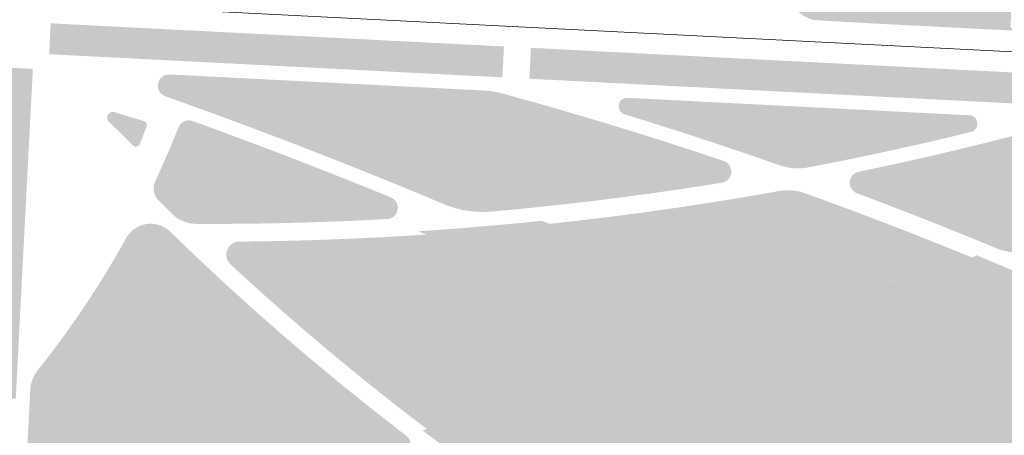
# Model space of a CAD drawing. Header units: millimetres. Extents: x 32690613 to 32694392, y 5343730 to 5344753.
# Tile 14 of 170: x 32692427 to 32692602, y 5344004 to 5344078. Entities that reach past the tile are written whole.
import ezdxf

# ---------------------------------------------------------------- set-up
doc = ezdxf.new("R2010")
doc.units = ezdxf.units.MM
doc.header["$LTSCALE"] = 0.01
doc.layers.get('DEFPOINTS').update_dxf_attribs({"color": 11, "lineweight": 18})
for name, color, linetype, lineweight, true_color in [('Veg-Rasen', 7, 'Continuous', 5, 0xb9f3a0), ('Veg-Stauden_Bodendecker', 7, 'Continuous', 5, 0xa8ffbe), ('Veg-Wiese', 7, 'Continuous', 5, 0xd4ffa8)]:
    doc.layers.add(name, color=color, linetype=linetype, lineweight=lineweight, true_color=true_color)

# ---------------------------------------------------------------- blocks, each defined once
blk = doc.blocks.new('A$C78070446')
blk.add_line((4469470.040667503, 5342631.20639593), (4470219.624099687, 5342563.955098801))

msp = doc.modelspace()

# ---------------------------------------------------------------- hatches: boundary and pattern name
at = {"layer": 'Veg-Rasen', "transparency": 33554687}
h = msp.add_hatch(color=256, dxfattribs=at)
edge = h.paths.add_edge_path()
edge.add_line((32692603.01620926, 5344080.02259872), (32692597.6933, 5344080.2848))
edge.add_line((32692597.6933, 5344080.2848), (32692579.6442, 5344081.1951))
edge.add_line((32692579.6442, 5344081.1951), (32692563.15704363, 5344082.057764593))
edge.add_arc((32692568.70890313, 5344083.49994105), 5.736115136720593, 194.5615810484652, 210.484335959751)
edge.add_arc((32692569.304941, 5344083.694611), 6.349944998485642, 209.2696418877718, 239.4664790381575)
edge.add_arc((32692569.9599506, 5344084.877879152), 7.701993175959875, 239.741499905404, 252.0445494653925)
edge.add_line((32692567.58560001, 5344077.550999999), (32692568.88373638, 5344077.407619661))
edge.add_line((32692568.88373638, 5344077.407619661), (32692578.73698455, 5344076.85088136))
edge.add_line((32692578.73698455, 5344076.85088136), (32692612.05005322, 5344075.159681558))
edge.add_line((32692612.05005322, 5344075.159681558), (32692612.2348, 5344079.5685))
edge.add_line((32692612.2348, 5344079.5685), (32692608.34179934, 5344079.760265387))
edge.add_line((32692608.34179934, 5344079.760265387), (32692608.10623611, 5344075.877599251))
edge.add_line((32692608.10623611, 5344075.877599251), (32692602.83638295, 5344076.137835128))
edge.add_line((32692602.83638295, 5344076.137835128), (32692603.01620926, 5344080.02259872))
for points in [[(32692512.7683438, 5344072.781811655), (32692512.48813495, 5344067.288954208), (32692431.8836716, 5344071.400854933), (32692432.16657038, 5344076.893576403)], [(32692611.24092055, 5344067.758395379), (32692610.96071174, 5344062.265541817), (32692517.28190844, 5344067.04440794), (32692517.56211007, 5344072.537263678)], [(32692420.81273565, 5344010.439516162), (32692425.93724936, 5344010.178097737), (32692428.98536598, 5344068.790899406), (32692423.91283, 5344069.060201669), (32692422.78461624, 5344047.740063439), (32692421.22899508, 5344018.013664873), (32692420.85670551, 5344011.303013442)], [(32692435.53161165, 5344022.775018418), (32692434.84097303, 5344021.809931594), (32692434.14357491, 5344020.849717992), (32692433.43945169, 5344019.894424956), (32692432.72863809, 5344018.944099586), (32692432.01116914, 5344017.998788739), (32692431.28708022, 5344017.05853902), (32692430.55640704, 5344016.123396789), (32692429.81918562, 5344015.193408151), (32692429.54403168, 5344014.819107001), (32692429.29871884, 5344014.42460395), (32692429.08472324, 5344014.01227286), (32692428.90333256, 5344013.584594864), (32692428.7556383, 5344013.14414345), (32692428.64252917, 5344012.693568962), (32692428.5646858, 5344012.235582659), (32692428.52257659, 5344011.772940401), (32692427.55498821, 5343993.172696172), (32692427.55521281, 5343992.960537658), (32692427.57789636, 5343992.74959515), (32692427.62278391, 5343992.542239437), (32692427.68937099, 5343992.340800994), (32692427.77690921, 5343992.147543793), (32692427.88441472, 5343991.964639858), (32692428.01067927, 5343991.794144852), (32692428.15428378, 5343991.637974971), (32692428.31361426, 5343991.497885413), (32692428.48687999, 5343991.375450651), (32692428.67213364, 5343991.272046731), (32692428.86729313, 5343991.188835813), (32692429.07016507, 5343991.126753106), (32692429.27846936, 5343991.086496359), (32692429.48986488, 5343991.06851802), (32692429.70197574, 5343991.073020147), (32692435.91823462, 5343991.576774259), (32692442.12800202, 5343992.155074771), (32692448.330384, 5343992.807838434), (32692454.52448769, 5343993.534971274), (32692460.70942139, 5343994.336368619), (32692466.88429475, 5343995.2119151), (32692473.04821885, 5343996.161484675), (32692479.20030634, 5343997.184940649), (32692481.12347226, 5343997.520465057), (32692483.0452833, 5343997.863194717), (32692484.96573946, 5343998.213129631), (32692486.88484072, 5343998.570269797), (32692488.80258711, 5343998.934615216), (32692490.71897861, 5343999.306165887), (32692492.63401523, 5343999.684921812), (32692494.54769697, 5344000.070882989), (32692494.82292486, 5344000.147764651), (32692495.08438637, 5344000.263086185), (32692495.32674369, 5344000.414493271), (32692495.54504903, 5344000.598894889), (32692495.73484562, 5344000.812526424), (32692495.8922587, 5344001.051026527), (32692496.01407465, 5344001.309526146), (32692496.09780655, 5344001.582747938), (32692496.14174499, 5344001.865114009), (32692496.14499295, 5344002.150859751), (32692496.10748413, 5344002.434151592), (32692496.02998428, 5344002.709206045), (32692495.91407558, 5344002.970407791), (32692495.76212434, 5344003.212424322), (32692495.5772327, 5344003.430314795), (32692495.36317527, 5344003.619630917), (32692489.88702225, 5344007.870831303), (32692484.47518092, 5344012.203605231), (32692479.1288663, 5344016.616979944), (32692473.84927868, 5344021.109964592), (32692468.6376034, 5344025.681550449), (32692463.49501054, 5344030.330711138), (32692458.42265467, 5344035.056402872), (32692453.42167459, 5344039.857564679), (32692452.98845762, 5344040.233784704), (32692452.51499107, 5344040.55789558), (32692452.00750989, 5344040.825629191), (32692451.47269697, 5344041.033459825), (32692450.91759511, 5344041.178650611), (32692450.34951431, 5344041.259289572), (32692449.77593548, 5344041.274314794), (32692449.20441192, 5344041.223528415), (32692448.64246987, 5344041.107599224), (32692448.09750942, 5344040.928053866), (32692447.57670699, 5344040.687256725), (32692447.08692089, 5344040.388378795), (32692446.634601, 5344040.035355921), (32692446.22570378, 5344039.632836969), (32692445.86561392, 5344039.186122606), (32692445.55907332, 5344038.701095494), (32692444.4035365, 5344036.650585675), (32692443.2195566, 5344034.616366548), (32692442.00736323, 5344032.598832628), (32692440.7671915, 5344030.598375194), (32692439.49928192, 5344028.615382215), (32692438.20388038, 5344026.650238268), (32692436.88123812, 5344024.703324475)]]:
    msp.add_hatch(color=256, dxfattribs=at).paths.add_polyline_path(points)
h = msp.add_hatch(color=256, dxfattribs=at)
edge = h.paths.add_edge_path()
edge.add_arc((32692535.75026089, 5344037.051154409), 2.337710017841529, 97.02344627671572, 171.0515434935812)
edge.add_arc((32692535.75026089, 5344037.05115441), 2.337710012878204, 171.0515434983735, 245.0796408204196)
edge.add_line((32692534.76524786, 5344034.931098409), (32692538.27691303, 5344033.299520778))
edge.add_arc((32692540.38370265, 5344037.833989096), 4.999996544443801, 245.0796329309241, 267.7438760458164)
edge.add_line((32692540.18686971, 5344032.837868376), (32692564.85511877, 5344031.866006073))
edge.add_arc((32692564.73701852, 5344028.868331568), 3.000000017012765, 86.87384500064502, 87.74386690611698, ccw=False)
edge.add_line((32692564.90062247, 5344031.863867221), (32692581.5534523, 5344030.954356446))
edge.add_arc((32692581.82612595, 5344035.946915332), 4.999999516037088, 266.8738389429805, 292.2771871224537)
edge.add_line((32692583.72156451, 5344031.320112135), (32692586.25780953, 5344032.359122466))
edge.add_arc((32692585.32526664, 5344034.635478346), 2.459965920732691, 292.2771858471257, 360.4349135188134)
edge.add_arc((32692585.32526786, 5344034.635479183), 2.459964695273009, 360.4348942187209, 428.5926605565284)
edge.add_line((32692586.22314525, 5344036.925728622), (32692584.19275725, 5344037.721729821))
edge.add_arc((32692502.49764249, 5343829.339207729), 223.8244117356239, 68.5926360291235, 71.58665585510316)
edge.add_line((32692573.19706411, 5344041.704362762), (32692567.67197278, 5344043.543745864))
edge.add_arc((32692565.14501194, 5344035.953326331), 7.999999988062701, 71.58665072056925, 100.3481954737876)
edge.add_line((32692563.70797381, 5344043.823200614), (32692555.50957478, 5344042.326173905))
edge.add_arc((32692504.10682213, 5344323.831024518), 286.1594378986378, 277.02344622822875, 280.3481954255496, ccw=False)
edge.add_line((32692539.09710959, 5344039.818870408), (32692535.46441624, 5344039.371322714))
h = msp.add_hatch(color=256, dxfattribs=at)
edge = h.paths.add_edge_path()
edge.add_arc((32692602.02606882, 5344022.026408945), 10.71745851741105, 80.82484986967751, 118.9197025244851, ccw=False)
edge.add_arc((32692603.47317217, 5344029.310365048), 3.306760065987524, 72.06813244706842, 85.45858854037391, ccw=False)
edge.add_line((32692604.49127677, 5344032.456493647), (32692596.79663871, 5344035.675296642))
edge.add_line((32692596.79663871, 5344035.675296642), (32692595.99430103, 5344035.282300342))
edge.add_line((32692595.99430103, 5344035.282300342), (32692594.40067514, 5344035.93278709))
edge.add_arc((32692592.97254056, 5344033.797381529), 2.568954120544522, -32.93937125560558, 56.22585154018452, ccw=False)
edge.add_arc((32692584.09318957, 5344043.142518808), 15.40030576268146, 271.45193149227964, 315.77169155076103, ccw=False)
edge.add_arc((32692584.48141197, 5344033.173324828), 5.426167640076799, 249.51597216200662, 270.02106279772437, ccw=False)
edge.add_arc((32692584.30388816, 5344029.716682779), 2.368182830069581, 148.0796023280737, 223.3759952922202, ccw=False)
edge.add_arc((32692581.8261259, 5344035.946915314), 4.999999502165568, 266.87384016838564, 275.36715311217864, ccw=False)
edge.add_line((32692581.55345235, 5344030.954356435), (32692564.90062247, 5344031.86386722))
edge.add_arc((32692564.73701869, 5344028.868334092), 2.999997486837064, 86.8738445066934, 87.7438689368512)
edge.add_line((32692564.8551188, 5344031.866006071), (32692540.18686942, 5344032.837868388))
edge.add_arc((32692540.38370203, 5344037.833987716), 4.999995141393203, 245.07963601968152, 267.7438792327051, ccw=False)
edge.add_line((32692538.27691324, 5344033.299520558), (32692534.76524786, 5344034.93109841))
edge.add_arc((32692535.75026048, 5344037.051154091), 2.33770955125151, 190.6626238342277, 245.0796466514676, ccw=False)
edge.add_arc((32692535.75026089, 5344037.051154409), 2.33771001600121, 136.2456185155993, 190.6626296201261, ccw=False)
edge.add_arc((32692526.73700291, 5344046.019984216), 10.37811675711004, 258.79506132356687, 314.89288107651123, ccw=False)
edge.add_arc((32692526.90839424, 5344046.38102751), 10.76602830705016, 227.5792111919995, 258.2736840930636, ccw=False)
edge.add_arc((32692520.93050166, 5344039.555930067), 1.705893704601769, 92.4138600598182, 221.1484589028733, ccw=False)
edge.add_line((32692520.85865395, 5344041.260310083), (32692519.54003989, 5344041.795498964))
edge.add_line((32692519.54003989, 5344041.795498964), (32692513.75637826, 5344041.224335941))
edge.add_line((32692513.75637826, 5344041.224335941), (32692507.428666, 5344040.685708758))
edge.add_arc((32692491.7460758, 5343993.904010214), 49.34035826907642, 56.458415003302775, 71.46734549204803, ccw=False)
edge.add_arc((32692517.54606155, 5344033.195037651), 2.345366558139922, -28.032555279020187, 51.41839011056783, ccw=False)
edge.add_arc((32692517.54606195, 5344033.195036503), 2.345365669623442, 252.51648347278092, 331.9674649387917, ccw=False)
edge.add_arc((32692535.31490061, 5344081.022894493), 53.36441247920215, 242.3293449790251, 249.746421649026, ccw=False)
edge.add_arc((32692509.07423417, 5344031.140279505), 2.999999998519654, -1.5865488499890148, 60.90349730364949, ccw=False)
edge.add_arc((32692509.07423438, 5344031.14027926), 2.999999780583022, 290.35760606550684, 358.41345570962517, ccw=False)
edge.add_line((32692510.11786964, 5344028.327660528), (32692500.23126452, 5344024.659189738))
edge.add_arc((32692500.5791429, 5344023.721650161), 0.9999999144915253, 110.3576040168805, 164.1936350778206)
edge.add_arc((32692500.57914297, 5344023.721650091), 0.9999999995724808, 164.1936321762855, 218.0296582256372)
edge.add_line((32692499.79145101, 5344023.105580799), (32692508.56970692, 5344011.881905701))
edge.add_arc((32692506.20663106, 5344010.033697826), 2.999999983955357, 25.236576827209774, 38.0296583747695, ccw=False)
edge.add_line((32692508.92029621, 5344011.312768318), (32692508.97854142, 5344011.388104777))
edge.add_arc((32692510.87335276, 5344009.258960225), 2.850187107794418, 46.6140775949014, 131.6671708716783, ccw=False)
edge.add_arc((32692509.22258611, 5344007.811746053), 5.040061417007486, -40.84281956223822, 44.276386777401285, ccw=False)
edge.add_arc((32692504.75908907, 5344013.03799005), 11.87975624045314, 259.0711437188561, 314.1608919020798, ccw=False)
edge.add_line((32692502.50680644, 5344001.373692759), (32692509.19579662, 5343996.52904652))
edge.add_line((32692509.19579662, 5343996.52904652), (32692510.08809897, 5343996.70066586))
edge.add_arc((32692515.59470798, 5343992.67592255), 6.820652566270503, 60.515525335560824, 143.837183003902, ccw=False)
edge.add_arc((32692520.05129728, 5343996.747168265), 2.165912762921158, 104.23082930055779, 120.508110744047, ccw=False)
edge.add_line((32692519.51885315, 5343998.846616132), (32692523.37981392, 5343999.825800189))
edge.add_arc((32692524.11729931, 5343996.917868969), 2.999991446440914, 97.70156605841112, 104.23084005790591, ccw=False)
edge.add_line((32692523.71526064, 5343999.890799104), (32692567.6771631, 5344005.835907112))
edge.add_arc((32692568.07920305, 5344002.86296852), 2.999999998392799, 62.10544922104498, 97.70156862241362, ccw=False)
edge.add_line((32692569.48274033, 5344005.514398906), (32692572.43390307, 5344003.952198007))
edge.add_arc((32692571.3156747, 5344001.839743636), 2.390166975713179, 12.326986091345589, 62.105479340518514, ccw=False)
edge.add_arc((32692564.07179247, 5344005.327176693), 10.03093335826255, 342.7346509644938, 367.1637744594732)
edge.add_arc((32692576.55277303, 5344007.187470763), 2.600749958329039, 102.68230285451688, 193.5508485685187, ccw=False)
edge.add_arc((32692576.60003984, 5344007.401102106), 2.404507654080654, 71.21082590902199, 104.89926925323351, ccw=False)
edge.add_arc((32692573.5181868, 5344000.447510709), 10.00316809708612, 22.671373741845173, 67.32464472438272, ccw=False)
edge.add_arc((32692599.06737039, 5344007.514995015), 16.63201578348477, 191.1343497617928, 213.7337008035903)
edge.add_line((32692585.23572662, 5343998.278676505), (32692586.13161005, 5343997.744498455))
edge.add_line((32692586.13161005, 5343997.744498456), (32692598.86161993, 5343999.633141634))
edge.add_arc((32692598.61690408, 5344002.275651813), 2.653817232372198, 145.3642040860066, 275.2909192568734, ccw=False)
edge.add_arc((32692597.15981252, 5344008.730910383), 4.999990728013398, 241.08094051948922, 261.6462588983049, ccw=False)
edge.add_line((32692594.7419491, 5344004.354399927), (32692592.28292789, 5344005.712918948))
edge.add_arc((32692593.71976192, 5344008.313696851), 2.971285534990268, 176.5731466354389, 241.0809659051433, ccw=False)
edge.add_arc((32692593.71976245, 5344008.313697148), 2.97128603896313, 112.0653459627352, 176.573152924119, ccw=False)
edge.add_line((32692592.60355783, 5344011.067354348), (32692604.56242107, 5344015.914921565))
edge.add_arc((32692604.18675738, 5344016.841677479), 0.9999998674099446, 292.0653420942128, 346.6781512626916)
edge.add_arc((32692604.18675775, 5344016.841677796), 0.9999995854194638, 346.678128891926, 401.2909431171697)
edge.add_line((32692604.93812589, 5344017.501560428), (32692600.75886146, 5344022.260234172))
edge.add_arc((32692603.01296685, 5344024.239882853), 2.99999999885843, 167.5006289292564, 221.2909421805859, ccw=False)
edge.add_arc((32692603.01292397, 5344024.23989319), 2.999955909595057, 167.2810077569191, 167.5006382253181, ccw=False)
edge.add_line((32692600.0865822, 5344024.900392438), (32692600.08089168, 5344024.897666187))
edge.add_arc((32692596.65952604, 5344025.663093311), 3.505940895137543, 270.67200705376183, 347.3894530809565, ccw=False)
edge.add_arc((32692596.6595248, 5344025.663094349), 3.505941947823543, 193.9546083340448, 270.672027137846, ccw=False)
edge.add_arc((32692600.21142125, 5344025.30368364), 6.971333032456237, 118.89075389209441, 183.9980433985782, ccw=False)
h = msp.add_hatch(color=256, dxfattribs=at)
edge = h.paths.add_edge_path()
edge.add_arc((32692506.2066318, 5344010.033696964), 2.99999899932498, 282.9940724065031, 340.5118810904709)
edge.add_arc((32692506.20663105, 5344010.033697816), 2.999999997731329, 340.5118705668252, 398.0296583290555)
edge.add_line((32692508.56970692, 5344011.8819057), (32692499.79145101, 5344023.105580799))
edge.add_arc((32692500.57914297, 5344023.721650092), 0.9999999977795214, 164.1936323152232, 218.0296579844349, ccw=False)
edge.add_arc((32692500.5791429, 5344023.72165016), 0.9999999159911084, 110.3576041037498, 164.1936348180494, ccw=False)
edge.add_line((32692500.23126452, 5344024.659189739), (32692510.11786953, 5344028.327660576))
edge.add_arc((32692509.07423439, 5344031.140279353), 2.999999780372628, 290.357603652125, 358.4134539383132)
edge.add_arc((32692509.07423417, 5344031.140279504), 2.999999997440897, 358.4134511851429, 426.4692958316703)
edge.add_line((32692510.27195553, 5344033.890818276), (32692506.08959883, 5344035.712024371))
edge.add_arc((32692504.09339655, 5344031.127793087), 4.99999999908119, 66.46929576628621, 94.23221322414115)
edge.add_line((32692503.72440204, 5344036.114158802), (32692501.56834489, 5344035.954609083))
edge.add_arc((32692460.72283895, 5344607.816633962), 573.3188736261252, 271.5716392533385, 274.08543919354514, ccw=False)
edge.add_arc((32692476.52944447, 5344031.714563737), 2.999999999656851, 91.57163922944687, 160.0618703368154)
edge.add_arc((32692476.5294422, 5344031.714563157), 2.999998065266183, 160.0618452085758, 228.5521265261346)
edge.add_line((32692474.54362832, 5344029.465889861), (32692480.28802261, 5344024.392983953))
edge.add_arc((32692642.23098267, 5344207.771944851), 244.64947499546, 228.5521013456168, 232.7069010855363)
edge.add_line((32692493.99968015, 5344013.141920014), (32692500.1927162, 5344008.425269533))
edge.add_arc((32692748.04336604, 5344333.85700608), 409.0669380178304, 232.7068965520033, 233.0026942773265)
edge.add_arc((32692503.83751521, 5344009.753187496), 3.259369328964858, 233.00268970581, 282.9940828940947)
edge.add_line((32692504.57038579, 5344006.577279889), (32692506.88118232, 5344007.110517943))
h = msp.add_hatch(color=256, dxfattribs=at)
edge = h.paths.add_edge_path()
edge.add_arc((32692524.36354494, 5343823.849964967), 220.4153887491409, 63.02839892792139, 65.92394518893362)
edge.add_line((32692614.28176713, 5344025.090261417), (32692607.97986398, 5344027.906080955))
edge.add_arc((32692605.94011803, 5344023.341057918), 4.999999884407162, 65.92392841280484, 113.7103192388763)
edge.add_line((32692603.92955465, 5344027.919008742), (32692601.80662882, 5344026.986653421))
edge.add_arc((32692603.01296296, 5344024.239886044), 2.999995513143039, 113.7102751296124, 167.5006738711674)
edge.add_arc((32692603.01296685, 5344024.239882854), 2.999999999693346, 167.500630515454, 221.2909422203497)
edge.add_line((32692600.75886146, 5344022.260234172), (32692604.93812573, 5344017.501560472))
edge.add_arc((32692604.18675766, 5344016.841677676), 0.9999996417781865, -13.321866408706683, 41.29095269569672, ccw=False)
edge.add_arc((32692604.18675742, 5344016.841677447), 0.9999998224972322, 292.06534075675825, 346.6781494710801, ccw=False)
edge.add_line((32692604.56242107, 5344015.914921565), (32692592.60355783, 5344011.067354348))
edge.add_arc((32692593.71976245, 5344008.313697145), 2.971286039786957, 112.0653458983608, 176.5731528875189)
edge.add_arc((32692593.71976192, 5344008.313696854), 2.971285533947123, 176.5731466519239, 241.0809659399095)
edge.add_line((32692592.28292789, 5344005.71291895), (32692594.74194906, 5344004.354399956))
edge.add_arc((32692597.15981542, 5344008.730918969), 4.99999964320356, 241.080958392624, 277.7359307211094)
edge.add_line((32692597.83285344, 5344003.776424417), (32692601.81421203, 5344004.317267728))
edge.add_arc((32692634.25776879, 5343765.487590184), 241.0232338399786, 95.20660587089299, 97.735929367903, ccw=False)
edge.add_line((32692612.38553715, 5344005.516348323), (32692616.7119118, 5344005.910582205))
edge.add_arc((32692615.98593261, 5344013.877573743), 7.999999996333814, 275.2066058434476, 313.9344536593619)
edge.add_line((32692621.53661254, 5344008.116501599), (32692623.57741771, 5344010.082777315))
edge.add_arc((32692537.14953154, 5344099.78667732), 124.5655216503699, 313.9344335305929, 316.5620825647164)
edge.add_line((32692627.59902424, 5344014.139386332), (32692627.7071369, 5344014.253560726))
edge.add_arc((32692625.5287782, 5344016.316266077), 2.999999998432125, 316.5620624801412, 369.7952388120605)
edge.add_arc((32692625.52877935, 5344016.316266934), 2.999998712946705, 9.795226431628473, 63.02842745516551)
edge.add_line((32692626.88942388, 5344018.989960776), (32692624.33268276, 5344020.291088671))
h = msp.add_hatch(color=256, dxfattribs=at)
edge = h.paths.add_edge_path()
edge.add_arc((32692571.31567251, 5344001.839742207), 2.390169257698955, 280.6022398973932, 351.3538444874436)
edge.add_arc((32692571.31567341, 5344001.839742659), 2.390168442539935, 351.3538306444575, 422.1054630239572)
edge.add_line((32692572.43390307, 5344003.952198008), (32692569.48274033, 5344005.514398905))
edge.add_arc((32692568.07920305, 5344002.862968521), 2.999999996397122, 62.10544917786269, 97.70156866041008)
edge.add_line((32692567.6771631, 5344005.835907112), (32692523.71526082, 5343999.890799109))
edge.add_arc((32692524.11729958, 5343996.917866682), 2.999993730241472, 97.7015620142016, 104.2308359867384)
edge.add_line((32692523.37981384, 5343999.825800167), (32692519.51885315, 5343998.846616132))
edge.add_arc((32692520.05129728, 5343996.747168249), 2.165912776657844, 104.2308290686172, 169.7595091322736)
edge.add_arc((32692520.05129648, 5343996.747167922), 2.16591205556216, 169.7594969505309, 235.2882013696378)
edge.add_arc((32692648.91593519, 5344182.769397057), 228.4629841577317, 235.28818915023, 236.5787007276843)
edge.add_line((32692523.08056809, 5343992.084328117), (32692525.21872313, 5343990.673333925))
edge.add_arc((32692529.62505106, 5343997.350476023), 7.999997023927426, 236.5786907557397, 286.4830892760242)
edge.add_line((32692531.89490892, 5343989.67925072), (32692542.72758131, 5343992.88455496))
edge.add_arc((32692604.84621395, 5343782.947916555), 218.9340463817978, 100.60223980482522, 106.48307934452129, ccw=False)
edge.add_line((32692564.56458794, 5343998.144355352), (32692571.75543922, 5343999.490377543))
at = {"layer": 'Veg-Stauden_Bodendecker', "transparency": 33554687}
msp.add_hatch(color=256, dxfattribs=at).paths.add_polyline_path([(32692449.00718482, 5344058.033939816), (32692449.2037323, 5344058.550984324, 0.03927080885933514), (32692449.23433976, 5344058.666122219, 0.03867302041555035), (32692449.24652172, 5344058.782816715), (32692449.24758701, 5344058.794418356), (32692449.2467874, 5344058.80591595), (32692449.24682998, 5344058.80597108, 0.03287641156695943), (32692449.23986453, 5344058.905459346, 0.03984121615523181), (32692449.21411697, 5344059.023494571), (32692449.21415955, 5344059.023549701), (32692449.21179307, 5344059.033639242), (32692449.20787161, 5344059.043130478), (32692449.20791419, 5344059.043185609, 0.03516454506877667), (32692449.16712293, 5344059.141756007, 0.04043624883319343), (32692449.10376632, 5344059.246755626, 0.03815225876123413), (32692449.02920758, 5344059.335278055), (32692449.02925016, 5344059.335333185), (32692449.02145055, 5344059.3443741), (32692449.01148688, 5344059.352744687, 0.0315474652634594), (32692448.93816813, 5344059.414340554), (32692448.92637949, 5344059.424244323), (32692448.90965001, 5344059.434387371), (32692448.90969258, 5344059.434442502, 0.02236271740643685), (32692448.85157716, 5344059.469596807), (32692448.85161974, 5344059.469651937), (32692448.82565919, 5344059.485310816), (32692448.80117194, 5344059.494772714, 0.03361784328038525), (32692448.70564441, 5344059.530611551), (32692443.48572407, 5344061.098950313), (32692443.44825764, 5344061.105847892, 0.0699627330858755), (32692443.17136205, 5344061.135583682), (32692443.15791255, 5344061.136207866), (32692443.14098669, 5344061.134126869), (32692443.14102927, 5344061.134182, 0.0296109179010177), (32692443.02353124, 5344061.119685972), (32692443.02357382, 5344061.119741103), (32692442.99695455, 5344061.116418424), (32692442.97312456, 5344061.109084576), (32692442.97316713, 5344061.109139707, 0.03276398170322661), (32692442.84800071, 5344061.070576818), (32692442.84804328, 5344061.070631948), (32692442.83671735, 5344061.067104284), (32692442.82477765, 5344061.061394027, 0.02854145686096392), (32692442.72186853, 5344061.012176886), (32692442.68757964, 5344060.995777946), (32692442.65123205, 5344060.969404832), (32692442.65127463, 5344060.969459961, 0.02096178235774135), (32692442.58339711, 5344060.920185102), (32692442.58343969, 5344060.920240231), (32692442.55091553, 5344060.896617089), (32692442.52618183, 5344060.871279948, 0.02628465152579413), (32692442.45278967, 5344060.796097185), (32692442.44195215, 5344060.784995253), (32692442.43462051, 5344060.774821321, 0.03859306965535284), (32692442.34560319, 5344060.64898068), (32692442.34564733, 5344060.649037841, 0.03732122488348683), (32692442.27889956, 5344060.515660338), (32692442.27421435, 5344060.506296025), (32692442.27085926, 5344060.4954373), (32692442.27090184, 5344060.495492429, 0.03394619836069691), (32692442.23082088, 5344060.365853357), (32692442.23086346, 5344060.365908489), (32692442.22264788, 5344060.339401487), (32692442.21886513, 5344060.307475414, 0.02714249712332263), (32692442.2061, 5344060.199739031), (32692442.20387738, 5344060.180980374), (32692442.20442842, 5344060.162733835), (32692442.20447099, 5344060.162788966, 0.0284119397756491), (32692442.20785619, 5344060.049229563), (32692442.20789876, 5344060.049284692), (32692442.20882912, 5344060.017012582), (32692442.21557813, 5344059.984872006), (32692442.2156207, 5344059.984927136, 0.0275807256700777), (32692442.23823249, 5344059.876985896), (32692442.23827507, 5344059.877041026), (32692442.24483206, 5344059.845556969), (32692442.25847794, 5344059.810776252), (32692442.25852052, 5344059.810831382, 0.02125908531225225), (32692442.28952218, 5344059.731650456), (32692442.28956476, 5344059.731705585), (32692442.30403384, 5344059.694663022), (32692442.32513457, 5344059.65918575, 0.01970302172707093), (32692442.36540648, 5344059.591475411), (32692442.38878241, 5344059.552172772), (32692442.40155507, 5344059.539492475, 0.03956910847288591), (32692442.50556524, 5344059.420517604), (32692445.19372428, 5344056.767514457), (32692446.02918418, 5344055.938096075), (32692446.47709648, 5344055.500926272), (32692446.79404306, 5344055.188124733, 0.08382128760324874), (32692447.00281682, 5344055.045392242), (32692447.00286102, 5344055.04544947, 0.03771476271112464), (32692447.11004118, 5344055.005429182), (32692447.11008533, 5344055.00548636, 0.08258149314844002), (32692447.35756516, 5344054.976442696), (32692447.35760774, 5344054.976497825), (32692447.37088289, 5344054.976031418), (32692447.38939025, 5344054.97864897), (32692447.38943283, 5344054.9787041, 0.02514860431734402), (32692447.46500095, 5344054.989342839), (32692447.46504353, 5344054.989397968), (32692447.49250907, 5344054.993233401), (32692447.51414435, 5344055.000537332), (32692447.51418692, 5344055.000592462, 0.0656649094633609), (32692447.69801494, 5344055.075752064), (32692447.69805752, 5344055.075807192), (32692447.70687779, 5344055.079976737), (32692447.71601873, 5344055.086378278), (32692447.7160613, 5344055.086433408, 0.03200004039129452), (32692447.79557845, 5344055.14209522), (32692447.79562103, 5344055.142150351), (32692447.80707688, 5344055.150147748), (32692447.81828719, 5344055.16100497, 0.02779555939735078), (32692447.8789061, 5344055.219714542), (32692447.90111055, 5344055.241219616), (32692447.92360593, 5344055.272769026, 0.0175253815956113), (32692447.95451051, 5344055.316112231), (32692447.97034078, 5344055.338313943), (32692447.98047492, 5344055.358295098), (32692447.98051749, 5344055.358350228, 0.02488711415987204), (32692448.01465775, 5344055.425692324), (32692448.01470033, 5344055.425747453), (32692448.02693482, 5344055.449898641)])
at = {"layer": 'Veg-Wiese', "transparency": 33554687}
h = msp.add_hatch(color=256, dxfattribs=at)
edge = h.paths.add_edge_path()
edge.add_arc((32692551.19363314, 5344050.543766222), 1.99999943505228, 279.2212541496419, 355.3281538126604)
edge.add_arc((32692551.19363262, 5344050.543766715), 1.99999999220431, 355.3281413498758, 431.4350160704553)
edge.add_arc((32692319.54595702, 5343360.822619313), 729.5822336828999, 71.43501393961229, 74.65829576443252)
edge.add_arc((32692508.34198762, 5344048.975836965), 16.00056902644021, 74.65874131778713, 87.0796916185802)
edge.add_line((32692509.15716751, 5344064.955627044), (32692453.30724772, 5344067.804716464))
edge.add_arc((32692453.20535373, 5344065.807316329), 1.999997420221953, 87.07968396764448, 168.795836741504)
edge.add_arc((32692453.20535333, 5344065.807316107), 1.99999707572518, 168.7958282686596, 250.5119980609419)
edge.add_arc((32692146.70939296, 5343199.713575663), 916.7263718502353, 67.19564775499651, 70.51198779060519, ccw=False)
edge.add_arc((32692508.99588489, 5344061.375857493), 17.9999999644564, 247.1956477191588, 275.0484527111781)
edge.add_arc((32692460.72331557, 5344607.812827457), 566.5650399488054, 275.0484384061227, 279.2212808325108)
h = msp.add_hatch(color=256, dxfattribs=at)
edge = h.paths.add_edge_path()
edge.add_arc((32692595.47565174, 5344059.050281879), 1.500001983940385, 283.7963551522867, 365.4380429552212)
edge.add_arc((32692595.47565123, 5344059.050282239), 1.50000245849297, 5.438027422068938, 87.07968398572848)
edge.add_line((32692595.55207196, 5344060.548336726), (32692534.75030935, 5344063.650036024))
edge.add_arc((32692534.67388855, 5344062.151980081), 1.500003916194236, 87.07968400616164, 170.0133044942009)
edge.add_line((32692533.19661262, 5344062.41211), (32692533.19661251, 5344062.412109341))
edge.add_arc((32692534.67388709, 5344062.151978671), 1.500002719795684, 170.013267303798, 252.9469420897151)
edge.add_line((32692534.23400057, 5344060.71792567), (32692534.25532996, 5344060.711383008))
edge.add_arc((32692319.54761692, 5343360.827546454), 732.0770360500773, 70.67961259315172, 72.94523218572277, ccw=False)
edge.add_arc((32692565.05929679, 5344061.114873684), 9.99999998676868, 250.707887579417, 280.8048052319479)
edge.add_arc((32692460.72283911, 5344607.816634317), 566.5688739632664, 280.8048052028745, 283.7963437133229)
h = msp.add_hatch(color=256, dxfattribs=at)
edge = h.paths.add_edge_path()
edge.add_arc((32692458.01608995, 5344047.254295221), 5.999999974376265, 225.5023970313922, 269.723342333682)
edge.add_arc((32692460.72287048, 5344607.815385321), 566.5676251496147, 269.72333814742, 273.1651788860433)
edge.add_arc((32692491.89530269, 5344044.109004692), 1.999999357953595, 273.1651632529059, 350.4653177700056)
edge.add_arc((32692491.89530237, 5344044.109005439), 1.999999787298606, 350.4652981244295, 427.7654338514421)
edge.add_arc((32692146.71330826, 5343199.723748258), 914.2154741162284, 67.76541307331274, 70.13250292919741)
edge.add_arc((32692456.72616593, 5344057.645131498), 1.99999971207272, 70.13247907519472, 158.3816836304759)
edge.add_arc((32692297.74482708, 5344120.649083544), 169.0104212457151, 334.85217577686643, 338.3816869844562, ccw=False)
edge.add_arc((32692453.45113828, 5344047.552370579), 2.999999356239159, 154.8521785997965, 225.0681495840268)
edge.add_arc((32692776.33116302, 5344371.201236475), 460.1652854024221, 225.0681352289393, 225.5024023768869)
h = msp.add_hatch(color=256, dxfattribs=at)
edge = h.paths.add_edge_path()
edge.add_arc((32692319.5484103, 5343360.82884123), 732.0755467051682, 67.43688940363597, 69.53106471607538, ccw=False)
edge.add_arc((32692603.8997202, 5344045.180576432), 8.999999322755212, 247.4368966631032, 294.3523645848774)
edge.add_line((32692607.61084427, 5344036.981335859), (32692607.62075451, 5344036.985761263))
edge.add_line((32692607.62075452, 5344036.985761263), (32692607.62185644, 5344036.986254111))
edge.add_line((32692607.62185644, 5344036.986254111), (32692607.65399203, 5344037.001003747))
edge.add_arc((32692390.82530998, 5344509.413899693), 519.7967118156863, 294.6542376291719, 298.9256893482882)
edge.add_arc((32692641.27056528, 5344056.213487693), 1.999995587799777, 298.9256747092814, 373.002700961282)
edge.add_arc((32692641.27056451, 5344056.213488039), 1.999996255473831, 13.00268654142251, 87.07968383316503)
edge.add_line((32692641.37245845, 5344058.210887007), (32692615.42090837, 5344059.534761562))
edge.add_arc((32692614.80955147, 5344047.550502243), 11.99984286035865, 87.07968335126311, 105.377768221)
edge.add_arc((32692460.72636299, 5344607.80325509), 569.0550392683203, 284.1322511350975, 285.3775474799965, ccw=False)
edge.add_arc((32692460.72288107, 5344607.81645155), 569.0686864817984, 281.6719166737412, 284.1322666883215, ccw=False)
edge.add_arc((32692576.2542494, 5344048.556273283), 1.999999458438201, 101.6719042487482, 175.6014997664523)
edge.add_arc((32692576.25424914, 5344048.55627234), 1.999999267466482, 175.6014722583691, 249.5310759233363)
h = msp.add_hatch(color=256, dxfattribs=at)
edge = h.paths.add_edge_path()
edge.add_arc((32692319.54605276, 5343360.822856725), 728.911977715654, 68.10460223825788, 68.35840979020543, ccw=False)
edge.add_line((32692591.36699015, 5344037.155651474), (32692591.38819136, 5344037.141472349))
edge.add_line((32692591.38819136, 5344037.141472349), (32692594.40067514, 5344035.93278709))
edge.add_line((32692594.40067514, 5344035.932787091), (32692594.69815941, 5344035.700475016))
edge.add_arc((32692592.97254048, 5344033.797381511), 2.568954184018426, -32.9393698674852, 47.80001453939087, ccw=False)
edge.add_arc((32692584.09318957, 5344043.142518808), 15.40030576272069, 271.4519314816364, 315.77169154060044, ccw=False)
edge.add_arc((32692584.48141197, 5344033.173324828), 5.426167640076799, 249.51597216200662, 270.02106279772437, ccw=False)
edge.add_arc((32692584.30388815, 5344029.716682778), 2.368182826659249, 148.0796022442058, 223.3759953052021, ccw=False)
edge.add_arc((32692581.82612687, 5344035.946911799), 4.999995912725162, 275.3671458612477, 292.2771922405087)
edge.add_line((32692583.72156447, 5344031.320112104), (32692586.25780954, 5344032.359122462))
edge.add_arc((32692585.32526664, 5344034.635478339), 2.45996592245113, 292.277186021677, 360.4349136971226)
edge.add_arc((32692585.32526819, 5344034.635479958), 2.459964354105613, 360.4348762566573, 428.5926486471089)
edge.add_line((32692586.22314594, 5344036.925728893), (32692584.19274532, 5344037.721734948))
edge.add_line((32692584.19274532, 5344037.721734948), (32692584.19274471, 5344037.72173519))
edge.add_arc((32692502.49782252, 5343829.33969772), 223.8238902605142, 68.59263664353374, 71.58665646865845)
edge.add_line((32692573.19707714, 5344041.704358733), (32692567.67197266, 5344043.543745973))
edge.add_arc((32692565.14501208, 5344035.953326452), 7.999999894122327, 71.58665246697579, 100.3481956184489)
edge.add_line((32692563.70797395, 5344043.823200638), (32692555.50957477, 5344042.326173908))
edge.add_arc((32692504.10746511, 5344323.827071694), 286.1554338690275, 278.13144964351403, 280.348210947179, ccw=False)
edge.add_arc((32692504.10682249, 5344323.83102197), 286.1594353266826, 277.02344623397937, 278.1314651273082, ccw=False)
edge.add_line((32692539.0971096, 5344039.818870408), (32692535.46441624, 5344039.371322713))
edge.add_arc((32692535.75026089, 5344037.051154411), 2.337710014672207, 97.02344618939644, 136.2456186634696)
edge.add_arc((32692526.73700291, 5344046.019984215), 10.37811675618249, 258.7950613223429, 314.8928810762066, ccw=False)
edge.add_arc((32692526.90839424, 5344046.38102751), 10.76602830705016, 227.5792111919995, 258.2736840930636, ccw=False)
edge.add_arc((32692520.93050166, 5344039.555930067), 1.705893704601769, 92.4138600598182, 221.1484589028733, ccw=False)
edge.add_line((32692520.85865395, 5344041.260310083), (32692522.26742256, 5344041.411612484))
edge.add_arc((32692460.72283893, 5344607.816635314), 569.7388749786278, 276.2013304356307, 280.1952371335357)
edge.add_arc((32692563.21972405, 5344037.891069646), 9.329999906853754, 70.2064329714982, 100.19523729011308, ccw=False)
edge.add_arc((32692319.55130912, 5343360.836769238), 728.8971073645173, 68.35839053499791, 70.2064525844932, ccw=False)
for points in [[(32692513.7558022, 5344041.224286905), (32692513.75637826, 5344041.224335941), (32692513.7573261, 5344041.224429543)], [(32692519.52817317, 5344022.698684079), (32692519.52168027, 5344022.564524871), (32692519.51894312, 5344022.428854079), (32692519.52066441, 5344022.288221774), (32692519.52754683, 5344022.139178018), (32692519.53959038, 5344021.981722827), (32692519.55679506, 5344021.815856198), (32692519.57916087, 5344021.641578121), (32692519.60668781, 5344021.458888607), (32692519.63937588, 5344021.267787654), (32692519.67722506, 5344021.068275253), (32692519.7039616, 5344020.954294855), (32692519.69978411, 5344020.958056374), (32692519.76699083, 5344020.650833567), (32692519.8846903, 5344020.113311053), (32692520.00452959, 5344019.578651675), (32692520.1265087, 5344019.046855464), (32692520.25062761, 5344018.517922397), (32692520.37688634, 5344017.991852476), (32692520.50528487, 5344017.468645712), (32692520.63582322, 5344016.948302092), (32692520.76850138, 5344016.430821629), (32692520.91393633, 5344015.904833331), (32692521.08274502, 5344015.358966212), (32692521.27492746, 5344014.793220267), (32692521.49048363, 5344014.207595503), (32692521.72941355, 5344013.602091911), (32692521.99171723, 5344012.9767095), (32692522.27739464, 5344012.331448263), (32692522.58644581, 5344011.666308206), (32692522.92940827, 5344011.020542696), (32692523.31681957, 5344010.433405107), (32692523.74867972, 5344009.904895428), (32692524.22498871, 5344009.43501366), (32692524.74574655, 5344009.023759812), (32692525.31095323, 5344008.671133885), (32692525.92060875, 5344008.377135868), (32692526.57471313, 5344008.141765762), (32692527.24617004, 5344007.949258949), (32692527.90788322, 5344007.783850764), (32692528.55985265, 5344007.645541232), (32692529.20207833, 5344007.534330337), (32692529.83456027, 5344007.450218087), (32692530.45729846, 5344007.393204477), (32692531.07029291, 5344007.363289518), (32692531.67354361, 5344007.36047319), (32692532.27494755, 5344007.377976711), (32692532.88240172, 5344007.40902126), (32692533.49590613, 5344007.453606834), (32692534.11546076, 5344007.511733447), (32692534.74106561, 5344007.583401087), (32692535.37272071, 5344007.668609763), (32692536.01042603, 5344007.767359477), (32692536.65418158, 5344007.879650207), (32692537.30746061, 5344008.004260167), (32692537.9737364, 5344008.139967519), (32692538.65300895, 5344008.28677226), (32692539.34527825, 5344008.444674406), (32692540.0505443, 5344008.613673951), (32692540.76880711, 5344008.793770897), (32692541.50006666, 5344008.984965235), (32692542.24432297, 5344009.187256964), (32692543.00577245, 5344009.400852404), (32692543.7886115, 5344009.625957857), (32692544.59284013, 5344009.86257331), (32692545.41845835, 5344010.110698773), (32692546.26546613, 5344010.370334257), (32692547.13386351, 5344010.641479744), (32692548.02365046, 5344010.924135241), (32692548.93482699, 5344011.218300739), (32692549.85158653, 5344011.511057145), (32692550.75812251, 5344011.789485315), (32692551.65443493, 5344012.05358525), (32692552.54052379, 5344012.303356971), (32692553.4163891, 5344012.538800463), (32692554.28203084, 5344012.759915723), (32692555.13744903, 5344012.966702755), (32692555.98264366, 5344013.159161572), (32692556.80591693, 5344013.334355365), (32692557.59557106, 5344013.48934738), (32692558.35160604, 5344013.6241376), (32692559.07402187, 5344013.738726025), (32692559.76281856, 5344013.833112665), (32692560.41799609, 5344013.907297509), (32692561.03955448, 5344013.961280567), (32692561.62749373, 5344013.995061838), (32692562.20438693, 5344014.016703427), (32692562.79280723, 5344014.034267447), (32692563.3927546, 5344014.047753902), (32692564.00422906, 5344014.057162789), (32692564.6272306, 5344014.062494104), (32692565.26175923, 5344014.063747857), (32692565.90781493, 5344014.060924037), (32692566.56539772, 5344014.054022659), (32692567.24235173, 5344014.046691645), (32692567.9465211, 5344014.042578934), (32692568.67790583, 5344014.041684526), (32692569.43650592, 5344014.04400842), (32692570.22232138, 5344014.049550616), (32692571.0353522, 5344014.058311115), (32692571.87559839, 5344014.070289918), (32692572.74305992, 5344014.085487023), (32692573.60023351, 5344014.107613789), (32692574.40961584, 5344014.140381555), (32692575.17120693, 5344014.183790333), (32692575.88500674, 5344014.23784011), (32692576.55101531, 5344014.302530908), (32692577.1692326, 5344014.377862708), (32692577.73965865, 5344014.463835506), (32692578.26229344, 5344014.560449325), (32692578.74314569, 5344014.660858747), (32692579.18822413, 5344014.75821838), (32692579.59752874, 5344014.852528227), (32692579.97105954, 5344014.943788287), (32692580.30881652, 5344015.031998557), (32692580.61079969, 5344015.117159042), (32692580.87700904, 5344015.199269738), (32692581.10744457, 5344015.278330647), (32692581.30794222, 5344015.368338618), (32692581.48433793, 5344015.483290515), (32692581.63663171, 5344015.623186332), (32692581.76482354, 5344015.788026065), (32692581.86891344, 5344015.977809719), (32692581.9489014, 5344016.192537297), (32692582.00478742, 5344016.432208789), (32692582.0365715, 5344016.696824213), (32692582.04707694, 5344016.975996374), (32692582.03912703, 5344017.259338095), (32692582.01272177, 5344017.546849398), (32692581.96786116, 5344017.838530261), (32692581.90454521, 5344018.134380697), (32692581.82277391, 5344018.434400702), (32692581.72254726, 5344018.738590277), (32692581.60386527, 5344019.046949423), (32692581.46209858, 5344019.368495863), (32692581.29261785, 5344019.712247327), (32692581.09542308, 5344020.078203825), (32692580.87051427, 5344020.466365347), (32692580.61789142, 5344020.876731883), (32692580.33755453, 5344021.309303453), (32692580.02950361, 5344021.764080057), (32692579.69373864, 5344022.241061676), (32692579.3366353, 5344022.711808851), (32692578.96456929, 5344023.147882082), (32692578.57754059, 5344023.549281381), (32692578.17554921, 5344023.916006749), (32692577.75859515, 5344024.248058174), (32692577.3266784, 5344024.545435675), (32692576.87979897, 5344024.808139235), (32692576.41795685, 5344025.036168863), (32692575.94214783, 5344025.241758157), (32692575.45336768, 5344025.437140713), (32692574.95161641, 5344025.622316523), (32692574.436894, 5344025.797285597), (32692573.90920045, 5344025.962047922), (32692573.36853579, 5344026.116603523), (32692572.81489999, 5344026.260952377), (32692572.24829306, 5344026.395094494), (32692571.65726928, 5344026.518584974), (32692571.03038292, 5344026.630978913), (32692570.36763398, 5344026.732276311), (32692569.66902245, 5344026.822477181), (32692568.93454833, 5344026.901581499), (32692568.16421164, 5344026.969589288), (32692567.35801236, 5344027.026500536), (32692566.51595049, 5344027.072315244), (32692565.64584978, 5344027.110367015), (32692564.75553394, 5344027.143989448), (32692563.84500298, 5344027.173182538), (32692562.9142569, 5344027.19794629), (32692561.96329569, 5344027.218280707), (32692560.99211936, 5344027.234185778), (32692560.00072791, 5344027.245661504), (32692558.98912134, 5344027.252707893), (32692557.96260959, 5344027.255114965), (32692556.92650263, 5344027.252672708), (32692555.88080044, 5344027.245381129), (32692554.82550305, 5344027.233240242), (32692553.76061043, 5344027.216250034), (32692552.68612259, 5344027.194410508), (32692551.60203953, 5344027.167721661), (32692550.50836125, 5344027.136183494), (32692549.40759355, 5344027.099189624), (32692548.30224221, 5344027.056133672), (32692547.19230725, 5344027.007015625), (32692546.07778864, 5344026.951835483), (32692544.9586864, 5344026.89059326), (32692543.83500052, 5344026.823288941), (32692542.70673101, 5344026.749922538), (32692541.57387787, 5344026.670494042), (32692540.43501549, 5344026.585150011), (32692539.28871831, 5344026.494036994), (32692538.1349863, 5344026.397155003), (32692536.97381949, 5344026.294504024), (32692535.80521785, 5344026.18608406), (32692534.62918141, 5344026.071895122), (32692533.44571015, 5344025.951937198), (32692532.25480407, 5344025.826210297), (32692531.08674358, 5344025.699434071), (32692529.97180907, 5344025.576328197), (32692528.91000054, 5344025.456892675), (32692527.90131801, 5344025.341127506), (32692526.94576146, 5344025.22903269), (32692526.04333089, 5344025.120608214), (32692525.19402631, 5344025.015854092), (32692524.39784771, 5344024.914770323), (32692523.66422556, 5344024.817439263), (32692523.00259031, 5344024.723943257), (32692522.41294195, 5344024.634282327), (32692521.89528051, 5344024.548456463), (32692521.44960596, 5344024.466465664), (32692521.07591831, 5344024.388309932), (32692520.77421756, 5344024.313989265), (32692520.54450372, 5344024.243503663), (32692520.36095927, 5344024.171450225), (32692520.19776671, 5344024.092426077), (32692520.05492605, 5344024.006431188), (32692519.93243729, 5344023.913465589), (32692519.83030041, 5344023.813529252), (32692519.74851544, 5344023.706622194), (32692519.68708235, 5344023.592744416), (32692519.64600117, 5344023.471895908), (32692519.61697381, 5344023.346806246), (32692519.59170219, 5344023.220204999), (32692519.57018631, 5344023.092092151), (32692519.55242618, 5344022.962467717), (32692519.53842179, 5344022.831331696)]]:
    msp.add_hatch(color=256, dxfattribs=at).paths.add_polyline_path(points)
h = msp.add_hatch(color=256, dxfattribs=at)
edge = h.paths.add_edge_path()
edge.add_arc((32692460.72285627, 5344607.816400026), 569.0686390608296, 273.7084387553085, 274.7121550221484)
edge.add_arc((32692491.74607201, 5343993.904002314), 49.34036695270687, 56.458416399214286, 71.41449552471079, ccw=False)
edge.add_arc((32692517.54606155, 5344033.195037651), 2.345366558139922, -28.032555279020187, 51.41839010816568, ccw=False)
edge.add_arc((32692517.54606195, 5344033.195036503), 2.345365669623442, 252.51648347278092, 331.9674649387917, ccw=False)
edge.add_arc((32692535.31490044, 5344081.022894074), 53.36441202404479, 242.32934492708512, 249.7464216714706, ccw=False)
edge.add_arc((32692509.07423417, 5344031.140279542), 2.999999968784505, 60.90349687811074, 66.46929573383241)
edge.add_line((32692510.27195553, 5344033.890818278), (32692506.08959883, 5344035.712024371))
edge.add_arc((32692504.09339656, 5344031.127793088), 4.999999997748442, 66.4692957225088, 94.23221326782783)
edge.add_line((32692503.72440204, 5344036.114158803), (32692501.56834489, 5344035.954609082))
edge.add_arc((32692460.72283898, 5344607.816633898), 573.3188735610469, 271.5716392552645, 274.08543918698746, ccw=False)
edge.add_arc((32692476.52944447, 5344031.714563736), 2.999999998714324, 91.57163921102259, 160.061870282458)
edge.add_line((32692473.70926027, 5344032.737579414), (32692473.70926001, 5344032.737578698))
edge.add_arc((32692476.52944091, 5344031.714562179), 2.999997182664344, 160.0618336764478, 228.5521181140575)
edge.add_line((32692474.54362728, 5344029.465889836), (32692480.28802263, 5344024.392983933))
edge.add_arc((32692642.23098306, 5344207.771944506), 244.6494749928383, 228.5521013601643, 232.7069008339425)
edge.add_line((32692493.99967968, 5344013.141920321), (32692500.19272759, 5344008.425260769))
edge.add_arc((32692748.04013882, 5344333.852769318), 409.0616121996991, 232.706898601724, 233.0026961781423)
edge.add_line((32692501.87608865, 5344007.150055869), (32692501.87609998, 5344007.15004733))
edge.add_arc((32692503.83751528, 5344009.753187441), 3.259369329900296, 233.0026896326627, 282.9940802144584)
edge.add_line((32692504.57038572, 5344006.5772798), (32692506.88118257, 5344007.110517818))
edge.add_arc((32692506.20663199, 5344010.033696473), 2.999998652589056, 282.9940749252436, 340.511884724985)
edge.add_arc((32692506.20663105, 5344010.033697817), 2.999999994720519, 340.511870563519, 385.236576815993)
edge.add_line((32692508.92029621, 5344011.312768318), (32692508.97854142, 5344011.388104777))
edge.add_arc((32692510.87335276, 5344009.258960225), 2.850187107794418, 46.6140775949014, 131.6671708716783, ccw=False)
edge.add_arc((32692509.22258611, 5344007.811746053), 5.040061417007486, -40.84281956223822, 44.276386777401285, ccw=False)
edge.add_arc((32692504.75908907, 5344013.037990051), 11.87975624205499, 259.0711437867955, 314.16089189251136, ccw=False)
edge.add_arc((32692776.33868384, 5344371.208832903), 460.1759749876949, 232.81371299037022, 233.48315839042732, ccw=False)
edge.add_line((32692498.20443206, 5344004.598323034), (32692499.08928293, 5344004.768509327))
edge.add_arc((32692776.33790907, 5344371.20786853), 459.5047384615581, 229.6329319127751, 232.8887903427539, ccw=False)
edge.add_arc((32692776.3387701, 5344371.208927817), 459.5061032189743, 227.1992013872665, 229.6329356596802, ccw=False)
edge.add_arc((32692465.70976399, 5344035.769498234), 2.329998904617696, 90.49940832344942, 227.1992683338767, ccw=False)
edge.add_arc((32692460.72299743, 5344607.812458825), 569.734697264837, 270.4994617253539, 273.8468964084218)
edge.add_line((32692498.94682607, 5344039.361437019), (32692497.5315819, 5344039.935845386))
edge.add_line((32692497.5315819, 5344039.935845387), (32692497.52980874, 5344039.939332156))
h = msp.add_hatch(color=256, dxfattribs=at)
edge = h.paths.add_edge_path()
edge.add_arc((32692319.54734652, 5343360.825682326), 728.9088708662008, 64.54157884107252, 66.66948001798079, ccw=False)
edge.add_arc((32692631.87162577, 5344016.851901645), 2.329999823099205, -42.97572418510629, 64.54159045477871, ccw=False)
edge.add_arc((32692449.41102322, 5344186.85466266), 251.7148635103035, 313.8985579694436, 317.0242804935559, ccw=False)
edge.add_arc((32692616.08996765, 5344013.640886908), 11.32999995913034, 275.18039310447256, 313.8985582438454, ccw=False)
edge.add_arc((32692656.41591087, 5343568.847066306), 435.2880970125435, 95.18039323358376, 97.32708234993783)
edge.add_line((32692600.90212277, 5344000.580718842), (32692600.90156201, 5344000.580487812))
edge.add_line((32692600.90156201, 5344000.580487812), (32692601.83445876, 5344000.024240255))
edge.add_arc((32692656.41590584, 5343568.847105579), 434.6180574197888, 97.21453188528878, 97.62010199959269)
edge.add_arc((32692598.61690512, 5344002.275652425), 2.653817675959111, 145.3642269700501, 273.6045337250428, ccw=False)
edge.add_arc((32692597.15981545, 5344008.730919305), 4.999999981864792, 261.6462416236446, 277.7359294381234)
edge.add_line((32692597.83285341, 5344003.776424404), (32692601.81421203, 5344004.317267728))
edge.add_arc((32692634.25776873, 5343765.487590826), 241.0232331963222, 95.206605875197, 97.73592937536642, ccw=False)
edge.add_line((32692612.38553714, 5344005.516348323), (32692616.71191181, 5344005.910582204))
edge.add_arc((32692615.98593285, 5344013.877573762), 7.999999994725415, 275.2066058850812, 313.9344505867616)
edge.add_line((32692621.53661247, 5344008.11650132), (32692623.5774227, 5344010.082781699))
edge.add_line((32692623.5774227, 5344010.082781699), (32692623.5774232, 5344010.082782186))
edge.add_arc((32692537.14975441, 5344099.786448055), 124.5652022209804, 313.9344362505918, 316.5620852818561)
edge.add_line((32692627.59901923, 5344014.139380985), (32692627.7071369, 5344014.253560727))
edge.add_arc((32692625.5287782, 5344016.316266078), 2.999999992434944, 316.5620623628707, 369.7952388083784)
edge.add_arc((32692625.52877927, 5344016.316267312), 2.999998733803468, 9.795219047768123, 63.02841513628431)
edge.add_line((32692626.88942437, 5344018.989960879), (32692624.33267353, 5344020.291093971))
edge.add_line((32692624.33267353, 5344020.291093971), (32692624.33265815, 5344020.291101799))
edge.add_arc((32692524.36354364, 5343823.849977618), 220.41537860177, 63.02840437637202, 65.92393629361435)
edge.add_line((32692614.28179294, 5344025.090250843), (32692607.97986398, 5344027.906080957))
edge.add_arc((32692605.94011784, 5344023.341058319), 4.999999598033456, 65.92392457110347, 113.7103166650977)
edge.add_line((32692603.92955478, 5344027.91900897), (32692601.80662833, 5344026.986653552))
edge.add_arc((32692603.01296516, 5344024.239884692), 2.99999795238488, 113.7103107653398, 167.2810096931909)
edge.add_line((32692600.08658228, 5344024.900392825), (32692600.08089168, 5344024.897666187))
edge.add_arc((32692596.65952604, 5344025.663093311), 3.505940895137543, 270.67200705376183, 347.3894530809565, ccw=False)
edge.add_arc((32692596.6595248, 5344025.663094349), 3.505941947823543, 193.9546083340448, 270.672027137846, ccw=False)
edge.add_arc((32692600.21142125, 5344025.303683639), 6.971333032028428, 118.89075388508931, 183.9980433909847, ccw=False)
edge.add_arc((32692602.02606882, 5344022.026408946), 10.71745851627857, 84.87076812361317, 118.9197025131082, ccw=False)
edge.add_line((32692602.98423595, 5344032.700950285), (32692604.49127676, 5344032.456493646))
edge.add_line((32692604.49127677, 5344032.456493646), (32692609.01102075, 5344030.52420408))
edge.add_line((32692609.01102074, 5344030.52420408), (32692609.01242071, 5344030.523598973))
edge.add_line((32692609.01242071, 5344030.523598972), (32692608.22053728, 5344030.135723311))
h = msp.add_hatch(color=256, dxfattribs=at)
edge = h.paths.add_edge_path()
edge.add_line((32692585.23572662, 5343998.278676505), (32692584.49971186, 5343998.17994949))
edge.add_arc((32692599.06745946, 5344007.515052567), 17.30212182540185, 212.6519992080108, 212.7469136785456)
edge.add_arc((32692656.41591039, 5343568.847070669), 435.2880926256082, 99.50766813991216, 106.4979973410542)
edge.add_arc((32692529.58448672, 5343997.077745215), 11.32999999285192, 236.59357509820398, 286.49799739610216, ccw=False)
edge.add_arc((32692776.3363892, 5344371.205477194), 459.5019103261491, 234.6732280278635, 236.5935836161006, ccw=False)
edge.add_line((32692510.6345059, 5343996.312806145), (32692510.08809897, 5343996.70066586))
edge.add_arc((32692515.59470798, 5343992.67592255), 6.820652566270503, 60.515525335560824, 143.837183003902, ccw=False)
edge.add_arc((32692520.05129727, 5343996.747168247), 2.165912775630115, 120.5081101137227, 169.7595090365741)
edge.add_arc((32692520.05129649, 5343996.747167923), 2.165912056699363, 169.7594969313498, 235.2882013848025)
edge.add_line((32692518.81792044, 5343994.966730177), (32692518.8179252, 5343994.966726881))
edge.add_arc((32692648.91593956, 5344182.76939319), 228.4629834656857, 235.2881891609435, 236.5786978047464)
edge.add_line((32692523.08056319, 5343992.084331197), (32692525.21872327, 5343990.673333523))
edge.add_line((32692525.21872327, 5343990.673333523), (32692525.21872379, 5343990.673333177))
edge.add_arc((32692529.62505099, 5343997.350473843), 7.999995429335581, 236.5786894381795, 286.4830872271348)
edge.add_line((32692531.89490813, 5343989.679249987), (32692542.72758132, 5343992.884554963))
edge.add_arc((32692604.84621393, 5343782.947916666), 218.9340462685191, 100.60223980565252, 106.48307934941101, ccw=False)
edge.add_line((32692564.56458794, 5343998.144355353), (32692571.75543922, 5343999.490377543))
edge.add_arc((32692571.31567251, 5344001.839742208), 2.390169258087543, 280.6022398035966, 351.3538444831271)
edge.add_arc((32692571.31567341, 5344001.839742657), 2.390168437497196, 351.3538306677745, 372.3270024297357)
edge.add_arc((32692564.07179247, 5344005.327176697), 10.03093335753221, 342.7346509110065, 367.1637744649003)
edge.add_arc((32692576.55277303, 5344007.187470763), 2.600749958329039, 102.68230285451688, 193.5508485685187, ccw=False)
edge.add_arc((32692576.60003984, 5344007.401102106), 2.404507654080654, 71.21082590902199, 104.89926925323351, ccw=False)
edge.add_arc((32692573.5181868, 5344000.447510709), 10.00316809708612, 22.671373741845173, 67.32464472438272, ccw=False)
edge.add_arc((32692599.06737039, 5344007.514995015), 16.63201578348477, 191.1343497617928, 213.7337008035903)

# ---------------------------------------------------------------- block references
at = {"layer": 'DEFPOINTS', "transparency": 33554687, "rotation": 2.237485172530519}
msp.add_blockref('A$C78070446', (28434719.52429469, -168960.6641682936), dxfattribs=at)

doc.saveas('drawing.dxf')
